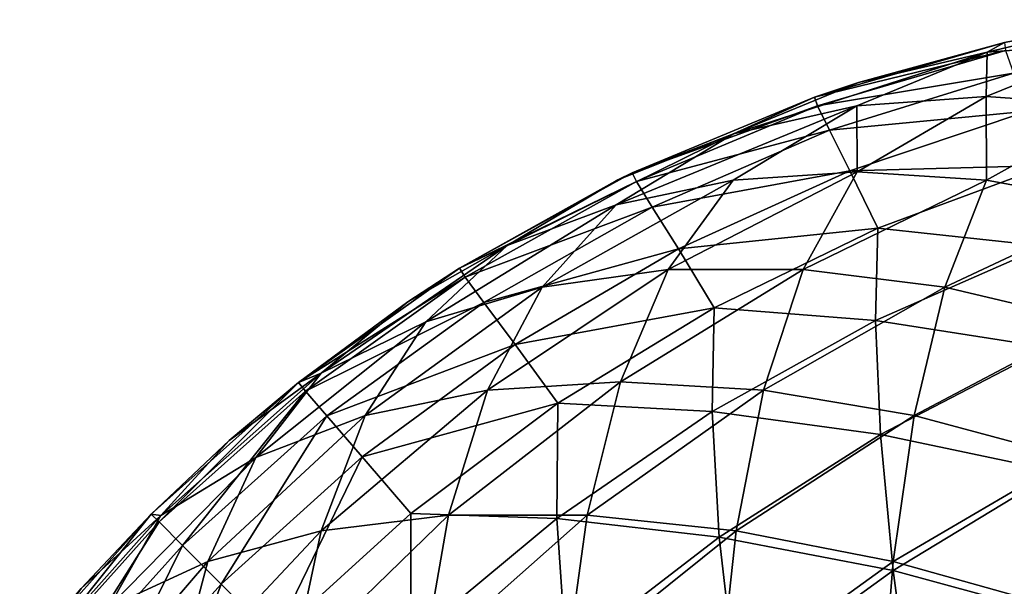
# Model space of a CAD drawing. Extents: x -551 to 551, y -297 to 194.
# Tile 151 of 163: x 501.436 to 502.555, y 193.832 to 194.476. Entities that reach past the tile are written whole.
import ezdxf

# ---------------------------------------------------------------- set-up
doc = ezdxf.new("R2010")
doc.units = 0
doc.header["$LTSCALE"] = 70.117983
for name, color, linetype in [('158', 7, 'CONTINUOUS'), ('161', 7, 'CONTINUOUS'), ('162', 7, 'CONTINUOUS')]:
    doc.layers.add(name, color=color, linetype=linetype)

msp = doc.modelspace()

# ---------------------------------------------------------------- linework, layer by layer
at = {"layer": '158', "color": 7, "linetype": 'CONTINUOUS'}
for points in [[(502.6895, 194.4757, 44.5), (502.555, 194.4499, 3.5), (502.555, 194.4499, 44.5), (502.6895, 194.4757, 44.5)], [(502.555, 194.4499, 3.5), (502.3394, 194.3878, 3.5), (502.555, 194.4499, 44.5), (502.555, 194.4499, 3.5)], [(502.555, 194.4499, 44.5), (502.3394, 194.3878, 3.5), (502.3894, 194.4045, 44.5), (502.555, 194.4499, 44.5)], [(502.3894, 194.4045, 44.5), (502.3394, 194.3878, 3.5), (502.3394, 194.3878, 44.5), (502.3894, 194.4045, 44.5)], [(502.3394, 194.3878, 3.5), (502.1322, 194.3019, 3.5), (502.3394, 194.3878, 44.5), (502.3394, 194.3878, 3.5)], [(502.3394, 194.3878, 44.5), (502.1322, 194.3019, 3.5), (502.1322, 194.3019, 44.5), (502.3394, 194.3878, 44.5)], [(502.1322, 194.3019, 3.5), (501.9359, 194.1934, 3.5), (502.1322, 194.3019, 44.5), (502.1322, 194.3019, 3.5)], [(502.1322, 194.3019, 44.5), (501.9359, 194.1934, 3.5), (502.1159, 194.294, 44.5), (502.1322, 194.3019, 44.5)], [(502.1159, 194.294, 44.5), (501.9359, 194.1934, 3.5), (501.9359, 194.1934, 44.5), (502.1159, 194.294, 44.5)], [(501.9359, 194.1934, 3.5), (501.753, 194.0637, 3.5), (501.9359, 194.1934, 44.5), (501.9359, 194.1934, 3.5)], [(501.9359, 194.1934, 44.5), (501.753, 194.0637, 3.5), (501.8774, 194.1553, 44.5), (501.9359, 194.1934, 44.5)], [(501.8774, 194.1553, 44.5), (501.753, 194.0637, 3.5), (501.753, 194.0637, 44.5), (501.8774, 194.1553, 44.5)], [(501.753, 194.0637, 3.5), (501.5858, 193.9142, 3.5), (501.753, 194.0637, 44.5), (501.753, 194.0637, 3.5)], [(501.753, 194.0637, 44.5), (501.5858, 193.9142, 3.5), (501.6745, 193.9977, 44.5), (501.753, 194.0637, 44.5)], [(501.6745, 193.9977, 44.5), (501.5858, 193.9142, 3.5), (501.5858, 193.9142, 44.5), (501.6745, 193.9977, 44.5)], [(501.5858, 193.9142, 3.5), (501.4363, 193.747, 3.5), (501.5858, 193.9142, 44.5), (501.5858, 193.9142, 3.5)], [(501.5858, 193.9142, 44.5), (501.4363, 193.747, 3.5), (501.506, 193.8297, 44.5), (501.5858, 193.9142, 44.5)]]:
    msp.add_3dface(points, dxfattribs=at)
at = {"layer": '161', "color": 7, "linetype": 'CONTINUOUS'}
for points in [[(502.3394, 194.3878, 3.5), (502.555, 194.4499, 3.5), (502.5563, 194.4409, 3.31), (502.3394, 194.3878, 3.5)], [(502.3427, 194.3781, 3.298), (502.3394, 194.3878, 3.5), (502.5563, 194.4409, 3.31), (502.3427, 194.3781, 3.298)], [(502.3427, 194.3781, 3.298), (502.5563, 194.4409, 3.31), (502.5654, 194.415, 3.1206), (502.3427, 194.3781, 3.298)], [(502.3562, 194.3502, 3.0973), (502.3427, 194.3781, 3.298), (502.5654, 194.415, 3.1206), (502.3562, 194.3502, 3.0973)], [(502.3562, 194.3502, 3.0973), (502.5654, 194.415, 3.1206), (502.5818, 194.3718, 2.933), (502.3562, 194.3502, 3.0973)], [(502.1322, 194.3019, 3.5), (502.3394, 194.3878, 3.5), (502.3427, 194.3781, 3.298), (502.1322, 194.3019, 3.5)], [(502.1372, 194.2919, 3.2885), (502.1322, 194.3019, 3.5), (502.3427, 194.3781, 3.298), (502.1372, 194.2919, 3.2885)], [(502.1372, 194.2919, 3.2885), (502.3427, 194.3781, 3.298), (502.3562, 194.3502, 3.0973), (502.1372, 194.2919, 3.2885)], [(502.3796, 194.3041, 2.8997), (502.3562, 194.3502, 3.0973), (502.5818, 194.3718, 2.933), (502.3796, 194.3041, 2.8997)], [(502.3796, 194.3041, 2.8997), (502.5818, 194.3718, 2.933), (502.6036, 194.3103, 2.7479), (502.3796, 194.3041, 2.8997)], [(502.1548, 194.263, 3.0788), (502.1372, 194.2919, 3.2885), (502.3562, 194.3502, 3.0973), (502.1548, 194.263, 3.0788)], [(502.1548, 194.263, 3.0788), (502.3562, 194.3502, 3.0973), (502.3796, 194.3041, 2.8997), (502.1548, 194.263, 3.0788)], [(502.4112, 194.2389, 2.7067), (502.3796, 194.3041, 2.8997), (502.6036, 194.3103, 2.7479), (502.4112, 194.2389, 2.7067)], [(502.4112, 194.2389, 2.7067), (502.6036, 194.3103, 2.7479), (502.6011, 194.2187, 2.5582), (502.4112, 194.2389, 2.7067)], [(501.9359, 194.1934, 3.5), (502.1322, 194.3019, 3.5), (502.1372, 194.2919, 3.2885), (501.9359, 194.1934, 3.5)], [(502.1847, 194.2154, 2.8734), (502.1548, 194.263, 3.0788), (502.3796, 194.3041, 2.8997), (502.1847, 194.2154, 2.8734)], [(502.1847, 194.2154, 2.8734), (502.3796, 194.3041, 2.8997), (502.4112, 194.2389, 2.7067), (502.1847, 194.2154, 2.8734)], [(501.9425, 194.1834, 3.2816), (501.9359, 194.1934, 3.5), (502.1372, 194.2919, 3.2885), (501.9425, 194.1834, 3.2816)], [(501.9425, 194.1834, 3.2816), (502.1372, 194.2919, 3.2885), (502.1548, 194.263, 3.0788), (501.9425, 194.1834, 3.2816)], [(501.9637, 194.1545, 3.0655), (501.9425, 194.1834, 3.2816), (502.1548, 194.263, 3.0788), (501.9637, 194.1545, 3.0655)], [(501.9637, 194.1545, 3.0655), (502.1548, 194.263, 3.0788), (502.1847, 194.2154, 2.8734), (501.9637, 194.1545, 3.0655)], [(502.2253, 194.1485, 2.6741), (502.1847, 194.2154, 2.8734), (502.4112, 194.2389, 2.7067), (502.2253, 194.1485, 2.6741)], [(502.2253, 194.1485, 2.6741), (502.4112, 194.2389, 2.7067), (502.4086, 194.1342, 2.5102), (502.2253, 194.1485, 2.6741)], [(502.4086, 194.1342, 2.5102), (502.4112, 194.2389, 2.7067), (502.6011, 194.2187, 2.5582), (502.4086, 194.1342, 2.5102)], [(501.9992, 194.1067, 2.8544), (501.9637, 194.1545, 3.0655), (502.1847, 194.2154, 2.8734), (501.9992, 194.1067, 2.8544)], [(501.9992, 194.1067, 2.8544), (502.1847, 194.2154, 2.8734), (502.2253, 194.1485, 2.6741), (501.9992, 194.1067, 2.8544)], [(502.4086, 194.1342, 2.5102), (502.6011, 194.2187, 2.5582), (502.6047, 194.1033, 2.3717), (502.4086, 194.1342, 2.5102)], [(501.753, 194.0637, 3.5), (501.9359, 194.1934, 3.5), (501.9425, 194.1834, 3.2816), (501.753, 194.0637, 3.5)], [(501.7609, 194.054, 3.2775), (501.753, 194.0637, 3.5), (501.9425, 194.1834, 3.2816), (501.7609, 194.054, 3.2775)], [(501.7609, 194.054, 3.2775), (501.9425, 194.1834, 3.2816), (501.9637, 194.1545, 3.0655), (501.7609, 194.054, 3.2775)], [(501.7851, 194.0258, 3.0574), (501.7609, 194.054, 3.2775), (501.9637, 194.1545, 3.0655), (501.7851, 194.0258, 3.0574)], [(501.7851, 194.0258, 3.0574), (501.9637, 194.1545, 3.0655), (501.9992, 194.1067, 2.8544), (501.7851, 194.0258, 3.0574)], [(502.0478, 194.0401, 2.6506), (501.9992, 194.1067, 2.8544), (502.2253, 194.1485, 2.6741), (502.0478, 194.0401, 2.6506)], [(502.0478, 194.0401, 2.6506), (502.2253, 194.1485, 2.6741), (502.223, 194.0307, 2.4737), (502.0478, 194.0401, 2.6506)], [(502.223, 194.0307, 2.4737), (502.2253, 194.1485, 2.6741), (502.4086, 194.1342, 2.5102), (502.223, 194.0307, 2.4737)], [(502.223, 194.0307, 2.4737), (502.4086, 194.1342, 2.5102), (502.4143, 194.0048, 2.3199), (502.223, 194.0307, 2.4737)], [(502.4143, 194.0048, 2.3199), (502.4086, 194.1342, 2.5102), (502.6047, 194.1033, 2.3717), (502.4143, 194.0048, 2.3199)], [(501.8254, 193.9793, 2.8429), (501.7851, 194.0258, 3.0574), (501.9992, 194.1067, 2.8544), (501.8254, 193.9793, 2.8429)], [(501.8254, 193.9793, 2.8429), (501.9992, 194.1067, 2.8544), (502.0478, 194.0401, 2.6506), (501.8254, 193.9793, 2.8429)], [(502.4143, 194.0048, 2.3199), (502.6047, 194.1033, 2.3717), (502.6144, 193.9625, 2.1914), (502.4143, 194.0048, 2.3199)], [(501.5858, 193.9142, 3.5), (501.753, 194.0637, 3.5), (501.5947, 193.9053, 3.2761), (501.5858, 193.9142, 3.5)], [(501.5947, 193.9053, 3.2761), (501.753, 194.0637, 3.5), (501.7609, 194.054, 3.2775), (501.5947, 193.9053, 3.2761)], [(501.5947, 193.9053, 3.2761), (501.7609, 194.054, 3.2775), (501.6213, 193.8787, 3.0547), (501.5947, 193.9053, 3.2761)], [(501.6213, 193.8787, 3.0547), (501.7609, 194.054, 3.2775), (501.7851, 194.0258, 3.0574), (501.6213, 193.8787, 3.0547)], [(501.8808, 193.9148, 2.6364), (501.8254, 193.9793, 2.8429), (502.0478, 194.0401, 2.6506), (501.8808, 193.9148, 2.6364)], [(501.8808, 193.9148, 2.6364), (502.0478, 194.0401, 2.6506), (502.0464, 193.9093, 2.4491), (501.8808, 193.9148, 2.6364)], [(502.0464, 193.9093, 2.4491), (502.0478, 194.0401, 2.6506), (502.223, 194.0307, 2.4737), (502.0464, 193.9093, 2.4491)], [(501.6213, 193.8787, 3.0547), (501.7851, 194.0258, 3.0574), (501.6653, 193.8347, 2.839), (501.6213, 193.8787, 3.0547)], [(501.6653, 193.8347, 2.839), (501.7851, 194.0258, 3.0574), (501.8254, 193.9793, 2.8429), (501.6653, 193.8347, 2.839)], [(502.0464, 193.9093, 2.4491), (502.223, 194.0307, 2.4737), (502.2311, 193.8879, 2.2824), (502.0464, 193.9093, 2.4491)], [(502.2311, 193.8879, 2.2824), (502.223, 194.0307, 2.4737), (502.4143, 194.0048, 2.3199), (502.2311, 193.8879, 2.2824)], [(502.2311, 193.8879, 2.2824), (502.4143, 194.0048, 2.3199), (502.4288, 193.8501, 2.1396), (502.2311, 193.8879, 2.2824)], [(502.4288, 193.8501, 2.1396), (502.4143, 194.0048, 2.3199), (502.6144, 193.9625, 2.1914), (502.4288, 193.8501, 2.1396)], [(501.6653, 193.8347, 2.839), (501.8254, 193.9793, 2.8429), (501.726, 193.774, 2.6316), (501.6653, 193.8347, 2.839)], [(501.726, 193.774, 2.6316), (501.8254, 193.9793, 2.8429), (501.8808, 193.9148, 2.6364), (501.726, 193.774, 2.6316)], [(502.4288, 193.8501, 2.1396), (502.6144, 193.9625, 2.1914), (502.6306, 193.7953, 2.0216), (502.4288, 193.8501, 2.1396)], [(501.4363, 193.747, 3.5), (501.5858, 193.9142, 3.5), (501.446, 193.7391, 3.2775), (501.4363, 193.747, 3.5)], [(501.446, 193.7391, 3.2775), (501.5858, 193.9142, 3.5), (501.5947, 193.9053, 3.2761), (501.446, 193.7391, 3.2775)], [(501.726, 193.774, 2.6316), (501.8808, 193.9148, 2.6364), (501.8809, 193.7716, 2.4367), (501.726, 193.774, 2.6316)], [(501.8809, 193.7716, 2.4367), (501.8808, 193.9148, 2.6364), (502.0464, 193.9093, 2.4491), (501.8809, 193.7716, 2.4367)], [(501.446, 193.7391, 3.2775), (501.5947, 193.9053, 3.2761), (501.4742, 193.7149, 3.0574), (501.446, 193.7391, 3.2775)], [(501.4742, 193.7149, 3.0574), (501.5947, 193.9053, 3.2761), (501.6213, 193.8787, 3.0547), (501.4742, 193.7149, 3.0574)], [(501.8809, 193.7716, 2.4367), (502.0464, 193.9093, 2.4491), (502.0572, 193.7542, 2.2597), (501.8809, 193.7716, 2.4367)], [(502.0572, 193.7542, 2.2597), (502.0464, 193.9093, 2.4491), (502.2311, 193.8879, 2.2824), (502.0572, 193.7542, 2.2597)], [(502.0572, 193.7542, 2.2597), (502.2311, 193.8879, 2.2824), (502.2503, 193.721, 2.1046), (502.0572, 193.7542, 2.2597)], [(502.2503, 193.721, 2.1046), (502.2311, 193.8879, 2.2824), (502.4288, 193.8501, 2.1396), (502.2503, 193.721, 2.1046)], [(501.4742, 193.7149, 3.0574), (501.6213, 193.8787, 3.0547), (501.5207, 193.6746, 2.8429), (501.4742, 193.7149, 3.0574)], [(501.5207, 193.6746, 2.8429), (501.6213, 193.8787, 3.0547), (501.6653, 193.8347, 2.839), (501.5207, 193.6746, 2.8429)], [(502.2503, 193.721, 2.1046), (502.4288, 193.8501, 2.1396), (502.4526, 193.671, 1.9739), (502.2503, 193.721, 2.1046)], [(502.4526, 193.671, 1.9739), (502.4288, 193.8501, 2.1396), (502.6306, 193.7953, 2.0216), (502.4526, 193.671, 1.9739)], [(501.5207, 193.6746, 2.8429), (501.6653, 193.8347, 2.839), (501.5852, 193.6192, 2.6364), (501.5207, 193.6746, 2.8429)], [(501.5852, 193.6192, 2.6364), (501.6653, 193.8347, 2.839), (501.726, 193.774, 2.6316), (501.5852, 193.6192, 2.6364)]]:
    msp.add_3dface(points, dxfattribs=at)
at = {"layer": '162', "color": 7, "linetype": 'CONTINUOUS'}
for points in [[(502.6895, 194.4757, 44.5), (502.555, 194.4499, 44.5), (502.5354, 194.4389, 44.6577), (502.6895, 194.4757, 44.5)], [(502.687, 194.4504, 44.813), (502.6895, 194.4757, 44.5), (502.5354, 194.4389, 44.6577), (502.687, 194.4504, 44.813)], [(502.687, 194.4504, 44.813), (502.5354, 194.4389, 44.6577), (502.5344, 194.3885, 44.9656), (502.687, 194.4504, 44.813)], [(502.6866, 194.3779, 45.1125), (502.687, 194.4504, 44.813), (502.5344, 194.3885, 44.9656), (502.6866, 194.3779, 45.1125)], [(502.5354, 194.4389, 44.6577), (502.3894, 194.4045, 44.5), (502.2474, 194.3463, 44.6578), (502.5354, 194.4389, 44.6577)], [(502.3875, 194.3779, 44.8134), (502.5354, 194.4389, 44.6577), (502.2474, 194.3463, 44.6578), (502.3875, 194.3779, 44.8134)], [(502.5344, 194.3885, 44.9656), (502.5354, 194.4389, 44.6577), (502.3875, 194.3779, 44.8134), (502.5344, 194.3885, 44.9656)], [(502.555, 194.4499, 44.5), (502.3894, 194.4045, 44.5), (502.5354, 194.4389, 44.6577), (502.555, 194.4499, 44.5)], [(502.3894, 194.4045, 44.5), (502.3394, 194.3878, 44.5), (502.2474, 194.3463, 44.6578), (502.3894, 194.4045, 44.5)], [(502.3394, 194.3878, 44.5), (502.1322, 194.3019, 44.5), (502.2474, 194.3463, 44.6578), (502.3394, 194.3878, 44.5)], [(502.5344, 194.3885, 44.9656), (502.3875, 194.3779, 44.8134), (502.3877, 194.3028, 45.1123), (502.5344, 194.3885, 44.9656)], [(502.5348, 194.2935, 45.2531), (502.5344, 194.3885, 44.9656), (502.3877, 194.3028, 45.1123), (502.5348, 194.2935, 45.2531)], [(502.6866, 194.3779, 45.1125), (502.5344, 194.3885, 44.9656), (502.5348, 194.2935, 45.2531), (502.6866, 194.3779, 45.1125)], [(502.3875, 194.3779, 44.8134), (502.2474, 194.3463, 44.6578), (502.114, 194.2655, 44.8133), (502.3875, 194.3779, 44.8134)], [(502.2469, 194.2935, 44.9652), (502.3875, 194.3779, 44.8134), (502.114, 194.2655, 44.8133), (502.2469, 194.2935, 44.9652)], [(502.3877, 194.3028, 45.1123), (502.3875, 194.3779, 44.8134), (502.2469, 194.2935, 44.9652), (502.3877, 194.3028, 45.1123)], [(502.6867, 194.2655, 45.386), (502.6866, 194.3779, 45.1125), (502.5348, 194.2935, 45.2531), (502.6867, 194.2655, 45.386)], [(502.2474, 194.3463, 44.6578), (502.1159, 194.294, 44.5), (501.9903, 194.2192, 44.6581), (502.2474, 194.3463, 44.6578)], [(502.114, 194.2655, 44.8133), (502.2474, 194.3463, 44.6578), (501.9903, 194.2192, 44.6581), (502.114, 194.2655, 44.8133)], [(502.1322, 194.3019, 44.5), (502.1159, 194.294, 44.5), (502.2474, 194.3463, 44.6578), (502.1322, 194.3019, 44.5)], [(502.1159, 194.294, 44.5), (501.9359, 194.1934, 44.5), (501.9903, 194.2192, 44.6581), (502.1159, 194.294, 44.5)], [(502.2469, 194.2935, 44.9652), (502.114, 194.2655, 44.8133), (502.0299, 194.1721, 45.0128), (502.2469, 194.2935, 44.9652)], [(502.1732, 194.1919, 45.1737), (502.2469, 194.2935, 44.9652), (502.0299, 194.1721, 45.0128), (502.1732, 194.1919, 45.1737)], [(502.3877, 194.3028, 45.1123), (502.2469, 194.2935, 44.9652), (502.1732, 194.1919, 45.1737), (502.3877, 194.3028, 45.1123)], [(502.3263, 194.1919, 45.3268), (502.3877, 194.3028, 45.1123), (502.1732, 194.1919, 45.1737), (502.3263, 194.1919, 45.3268)], [(502.5348, 194.2935, 45.2531), (502.3877, 194.3028, 45.1123), (502.3263, 194.1919, 45.3268), (502.5348, 194.2935, 45.2531)], [(502.4872, 194.1721, 45.4701), (502.5348, 194.2935, 45.2531), (502.3263, 194.1919, 45.3268), (502.4872, 194.1721, 45.4701)], [(502.6867, 194.2655, 45.386), (502.5348, 194.2935, 45.2531), (502.4872, 194.1721, 45.4701), (502.6867, 194.2655, 45.386)], [(502.114, 194.2655, 44.8133), (501.9903, 194.2192, 44.6581), (501.8979, 194.1327, 44.8458), (502.114, 194.2655, 44.8133)], [(502.0299, 194.1721, 45.0128), (502.114, 194.2655, 44.8133), (501.8979, 194.1327, 44.8458), (502.0299, 194.1721, 45.0128)], [(502.6542, 194.1327, 45.6021), (502.6867, 194.2655, 45.386), (502.4872, 194.1721, 45.4701), (502.6542, 194.1327, 45.6021)], [(501.9903, 194.2192, 44.6581), (501.8774, 194.1553, 44.5), (501.7788, 194.0742, 44.6749), (501.9903, 194.2192, 44.6581)], [(501.8979, 194.1327, 44.8458), (501.9903, 194.2192, 44.6581), (501.7788, 194.0742, 44.6749), (501.8979, 194.1327, 44.8458)], [(501.9359, 194.1934, 44.5), (501.8774, 194.1553, 44.5), (501.9903, 194.2192, 44.6581), (501.9359, 194.1934, 44.5)], [(502.1732, 194.1919, 45.1737), (502.0299, 194.1721, 45.0128), (501.9677, 194.055, 45.2186), (502.1732, 194.1919, 45.1737)], [(502.1191, 194.0646, 45.3809), (502.1732, 194.1919, 45.1737), (501.9677, 194.055, 45.2186), (502.1191, 194.0646, 45.3809)], [(502.3263, 194.1919, 45.3268), (502.1732, 194.1919, 45.1737), (502.1191, 194.0646, 45.3809), (502.3263, 194.1919, 45.3268)], [(502.2814, 194.055, 45.5323), (502.3263, 194.1919, 45.3268), (502.1191, 194.0646, 45.3809), (502.2814, 194.055, 45.5323)], [(502.4872, 194.1721, 45.4701), (502.3263, 194.1919, 45.3268), (502.2814, 194.055, 45.5323), (502.4872, 194.1721, 45.4701)], [(502.0299, 194.1721, 45.0128), (501.8979, 194.1327, 44.8458), (501.829, 194.0261, 45.0474), (502.0299, 194.1721, 45.0128)], [(501.9677, 194.055, 45.2186), (502.0299, 194.1721, 45.0128), (501.829, 194.0261, 45.0474), (501.9677, 194.055, 45.2186)], [(502.4526, 194.0261, 45.671), (502.4872, 194.1721, 45.4701), (502.2814, 194.055, 45.5323), (502.4526, 194.0261, 45.671)], [(502.6542, 194.1327, 45.6021), (502.4872, 194.1721, 45.4701), (502.4526, 194.0261, 45.671), (502.6542, 194.1327, 45.6021)], [(501.8774, 194.1553, 44.5), (501.753, 194.0637, 44.5), (501.7788, 194.0742, 44.6749), (501.8774, 194.1553, 44.5)], [(501.8979, 194.1327, 44.8458), (501.7788, 194.0742, 44.6749), (501.7047, 193.9784, 44.8694), (501.8979, 194.1327, 44.8458)], [(501.829, 194.0261, 45.0474), (501.8979, 194.1327, 44.8458), (501.7047, 193.9784, 44.8694), (501.829, 194.0261, 45.0474)], [(502.6306, 193.9784, 45.7953), (502.6542, 194.1327, 45.6021), (502.4526, 194.0261, 45.671), (502.6306, 193.9784, 45.7953)], [(501.7788, 194.0742, 44.6749), (501.6745, 193.9977, 44.5), (501.5965, 193.9125, 44.6869), (501.7788, 194.0742, 44.6749)], [(501.7047, 193.9784, 44.8694), (501.7788, 194.0742, 44.6749), (501.5965, 193.9125, 44.6869), (501.7047, 193.9784, 44.8694)], [(501.753, 194.0637, 44.5), (501.6745, 193.9977, 44.5), (501.7788, 194.0742, 44.6749), (501.753, 194.0637, 44.5)], [(502.1191, 194.0646, 45.3809), (501.9677, 194.055, 45.2186), (501.9234, 193.913, 45.4189), (502.1191, 194.0646, 45.3809)], [(502.0811, 193.913, 45.5766), (502.1191, 194.0646, 45.3809), (501.9234, 193.913, 45.4189), (502.0811, 193.913, 45.5766)], [(502.2814, 194.055, 45.5323), (502.1191, 194.0646, 45.3809), (502.0811, 193.913, 45.5766), (502.2814, 194.055, 45.5323)], [(501.9677, 194.055, 45.2186), (501.829, 194.0261, 45.0474), (501.779, 193.8954, 45.2497), (501.9677, 194.055, 45.2186)], [(501.9234, 193.913, 45.4189), (501.9677, 194.055, 45.2186), (501.779, 193.8954, 45.2497), (501.9234, 193.913, 45.4189)], [(502.2503, 193.8954, 45.721), (502.2814, 194.055, 45.5323), (502.0811, 193.913, 45.5766), (502.2503, 193.8954, 45.721)], [(502.4526, 194.0261, 45.671), (502.2814, 194.055, 45.5323), (502.2503, 193.8954, 45.721), (502.4526, 194.0261, 45.671)], [(501.829, 194.0261, 45.0474), (501.7047, 193.9784, 44.8694), (501.6499, 193.8604, 45.0712), (501.829, 194.0261, 45.0474)], [(501.779, 193.8954, 45.2497), (501.829, 194.0261, 45.0474), (501.6499, 193.8604, 45.0712), (501.779, 193.8954, 45.2497)], [(502.4288, 193.8604, 45.8501), (502.4526, 194.0261, 45.671), (502.2503, 193.8954, 45.721), (502.4288, 193.8604, 45.8501)], [(502.6306, 193.9784, 45.7953), (502.4526, 194.0261, 45.671), (502.4288, 193.8604, 45.8501), (502.6306, 193.9784, 45.7953)], [(501.6745, 193.9977, 44.5), (501.5858, 193.9142, 44.5), (501.5965, 193.9125, 44.6869), (501.6745, 193.9977, 44.5)], [(501.7047, 193.9784, 44.8694), (501.5965, 193.9125, 44.6869), (501.5375, 193.8086, 44.8856), (501.7047, 193.9784, 44.8694)], [(501.6499, 193.8604, 45.0712), (501.7047, 193.9784, 44.8694), (501.5375, 193.8086, 44.8856), (501.6499, 193.8604, 45.0712)], [(502.6144, 193.8086, 45.9625), (502.6306, 193.9784, 45.7953), (502.4288, 193.8604, 45.8501), (502.6144, 193.8086, 45.9625)], [(501.5858, 193.9142, 44.5), (501.506, 193.8297, 44.5), (501.5965, 193.9125, 44.6869), (501.5858, 193.9142, 44.5)], [(501.9234, 193.913, 45.4189), (501.779, 193.8954, 45.2497), (501.7458, 193.7403, 45.4428), (501.9234, 193.913, 45.4189)], [(501.8948, 193.7479, 45.6052), (501.9234, 193.913, 45.4189), (501.7458, 193.7403, 45.4428), (501.8948, 193.7479, 45.6052)], [(502.0811, 193.913, 45.5766), (501.9234, 193.913, 45.4189), (501.8948, 193.7479, 45.6052), (502.0811, 193.913, 45.5766)], [(502.0572, 193.7403, 45.7542), (502.0811, 193.913, 45.5766), (501.8948, 193.7479, 45.6052), (502.0572, 193.7403, 45.7542)], [(502.2503, 193.8954, 45.721), (502.0811, 193.913, 45.5766), (502.0572, 193.7403, 45.7542), (502.2503, 193.8954, 45.721)], [(501.5965, 193.9125, 44.6869), (501.506, 193.8297, 44.5), (501.4433, 193.7404, 44.6952), (501.5965, 193.9125, 44.6869)], [(501.5375, 193.8086, 44.8856), (501.5965, 193.9125, 44.6869), (501.4433, 193.7404, 44.6952), (501.5375, 193.8086, 44.8856)], [(501.779, 193.8954, 45.2497), (501.6499, 193.8604, 45.0712), (501.6121, 193.7176, 45.2689), (501.779, 193.8954, 45.2497)], [(501.7458, 193.7403, 45.4428), (501.779, 193.8954, 45.2497), (501.6121, 193.7176, 45.2689), (501.7458, 193.7403, 45.4428)], [(502.2311, 193.7176, 45.8879), (502.2503, 193.8954, 45.721), (502.0572, 193.7403, 45.7542), (502.2311, 193.7176, 45.8879)], [(502.4288, 193.8604, 45.8501), (502.2503, 193.8954, 45.721), (502.2311, 193.7176, 45.8879), (502.4288, 193.8604, 45.8501)], [(501.6499, 193.8604, 45.0712), (501.5375, 193.8086, 44.8856), (501.4952, 193.6801, 45.0857), (501.6499, 193.8604, 45.0712)], [(501.6121, 193.7176, 45.2689), (501.6499, 193.8604, 45.0712), (501.4952, 193.6801, 45.0857), (501.6121, 193.7176, 45.2689)], [(502.4143, 193.6801, 46.0048), (502.4288, 193.8604, 45.8501), (502.2311, 193.7176, 45.8879), (502.4143, 193.6801, 46.0048)], [(502.6144, 193.8086, 45.9625), (502.4288, 193.8604, 45.8501), (502.4143, 193.6801, 46.0048), (502.6144, 193.8086, 45.9625)]]:
    msp.add_3dface(points, dxfattribs=at)

doc.saveas('drawing.dxf')
